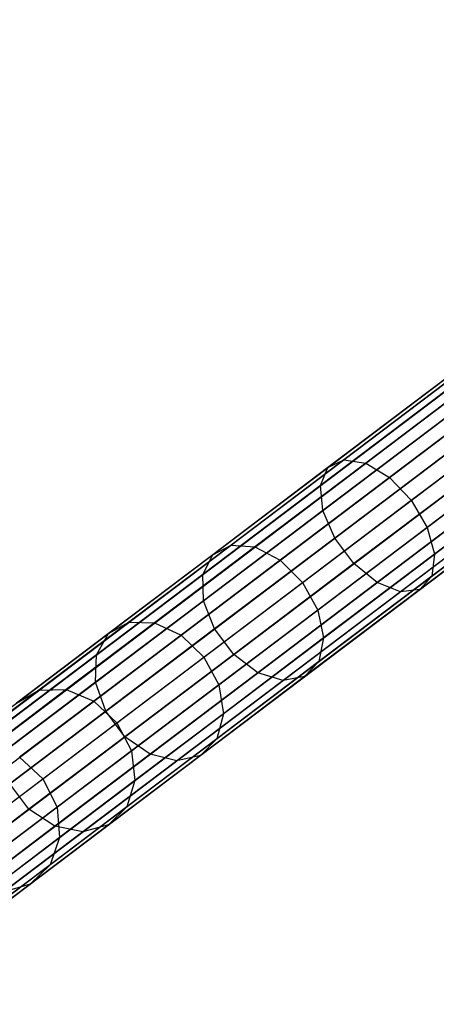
# Model space of a CAD drawing. Extents: x -102 to 102, y -101 to 102.
# Tile 19 of 256: x -77.82 to -72.39, y -61.52 to -48.69. Entities that reach past the tile are written whole.
import ezdxf

# ---------------------------------------------------------------- set-up
doc = ezdxf.new("R2010")
doc.units = 0
doc.header["$LTSCALE"] = 25.4
doc.layers.get('0').update_dxf_attribs({"linetype": 'CONTINUOUS'})

# ---------------------------------------------------------------- blocks, each defined once
blk = doc.blocks.new('NL2500011659_STL')
at = {"color": 0}
for p, q in [((-80.17, -59.648, -28.848), (-65.662, -48.691, -288.848)), ((-80.17, -59.648, -28.848), (-65.662, -48.691, -288.848)), ((-80.582, -59.698, -28.874), (-66.074, -48.742, -288.874)), ((-80.582, -59.698, -28.874), (-66.074, -48.742, -288.874)), ((-79.773, -59.769, -28.831), (-65.264, -48.813, -288.831)), ((-79.773, -59.769, -28.831), (-65.264, -48.813, -288.831)), ((-80.938, -59.912, -28.902), (-66.429, -48.956, -288.902)), ((-80.938, -59.912, -28.902), (-66.429, -48.956, -288.902)), ((-79.459, -60.042, -28.825), (-64.95, -49.085, -288.825)), ((-79.459, -60.042, -28.825), (-64.95, -49.085, -288.825)), ((-81.175, -60.252, -28.93), (-66.666, -49.296, -288.93)), ((-81.175, -60.252, -28.93), (-66.666, -49.296, -288.93)), ((-79.283, -60.418, -28.831), (-64.774, -49.462, -288.831)), ((-79.283, -60.418, -28.831), (-64.774, -49.462, -288.831)), ((-81.253, -60.66, -28.952), (-66.745, -49.704, -288.952)), ((-81.253, -60.66, -28.952), (-66.745, -49.704, -288.952)), ((-79.275, -60.834, -28.848), (-64.766, -49.877, -288.848)), ((-79.275, -60.834, -28.848), (-64.766, -49.877, -288.848)), ((-81.159, -61.065, -28.963), (-66.65, -50.109, -288.963)), ((-81.159, -61.065, -28.963), (-66.65, -50.109, -288.963)), ((-79.436, -61.216, -28.874), (-64.927, -50.26, -288.874)), ((-79.436, -61.216, -28.874), (-64.927, -50.26, -288.874)), ((-81.051, -61.244, -28.965), (-66.542, -50.288, -288.965)), ((-81.051, -61.244, -28.965), (-66.542, -50.288, -288.965)), ((-80.909, -61.397, -28.963), (-66.4, -50.44, -288.963)), ((-80.909, -61.397, -28.963), (-66.4, -50.44, -288.963)), ((-80.545, -61.598, -28.952), (-66.036, -50.642, -288.952)), ((-80.545, -61.598, -28.952), (-66.036, -50.642, -288.952)), ((-79.739, -61.499, -28.902), (-65.23, -50.543, -288.902)), ((-79.739, -61.499, -28.902), (-65.23, -50.543, -288.902)), ((-80.131, -61.635, -28.93), (-65.623, -50.678, -288.93)), ((-80.131, -61.635, -28.93), (-65.623, -50.678, -288.93)), ((-72.006, -53.222, -9.933), (-73.596, -54.423, -11.094)), ((-72.006, -53.222, -9.933), (-73.596, -54.423, -11.094)), ((-72.181, -53.299, -9.564), (-73.805, -54.526, -10.749)), ((-72.181, -53.299, -9.564), (-73.805, -54.526, -10.749)), ((-71.751, -53.289, -10.254), (-73.312, -54.468, -11.394)), ((-71.751, -53.289, -10.254), (-73.312, -54.468, -11.394)), ((-72.246, -53.51, -9.211), (-73.902, -54.76, -10.419)), ((-72.246, -53.51, -9.211), (-73.902, -54.76, -10.419)), ((-71.46, -53.491, -10.472), (-73.001, -54.655, -11.597)), ((-71.46, -53.491, -10.472), (-73.001, -54.655, -11.597)), ((-72.19, -53.816, -8.936), (-73.871, -55.085, -10.162)), ((-72.19, -53.816, -8.936), (-73.871, -55.085, -10.162)), ((-72.718, -54.951, -11.669), (-71.184, -53.792, -10.549)), ((-72.718, -54.951, -11.669), (-71.184, -53.792, -10.549)), ((-72.022, -54.165, -8.785), (-73.716, -55.445, -10.021)), ((-72.022, -54.165, -8.785), (-73.716, -55.445, -10.021)), ((-70.97, -54.141, -10.472), (-72.511, -55.305, -11.597)), ((-70.97, -54.141, -10.472), (-72.511, -55.305, -11.597)), ((-73.596, -54.423, -11.094), (-75.067, -55.534, -12.479)), ((-73.596, -54.423, -11.094), (-75.067, -55.534, -12.479)), ((-73.312, -54.468, -11.394), (-74.756, -55.559, -12.754)), ((-73.312, -54.468, -11.394), (-74.756, -55.559, -12.754)), ((-73.805, -54.526, -10.749), (-73.596, -54.423, -11.094)), ((-73.805, -54.526, -10.749), (-73.596, -54.423, -11.094)), ((-73.596, -54.423, -11.094), (-73.312, -54.468, -11.394)), ((-73.596, -54.423, -11.094), (-73.312, -54.468, -11.394)), ((-71.771, -54.497, -8.785), (-73.466, -55.776, -10.021)), ((-71.771, -54.497, -8.785), (-73.466, -55.776, -10.021)), ((-73.312, -54.468, -11.394), (-73.001, -54.655, -11.597)), ((-73.312, -54.468, -11.394), (-73.001, -54.655, -11.597)), ((-70.855, -54.476, -10.254), (-72.416, -55.655, -11.394)), ((-70.855, -54.476, -10.254), (-72.416, -55.655, -11.394)), ((-73.805, -54.526, -10.749), (-75.307, -55.66, -12.164)), ((-73.805, -54.526, -10.749), (-75.307, -55.66, -12.164)), ((-73.902, -54.76, -10.419), (-73.805, -54.526, -10.749)), ((-73.902, -54.76, -10.419), (-73.805, -54.526, -10.749)), ((-73.902, -54.76, -10.419), (-75.434, -55.917, -11.862)), ((-73.902, -54.76, -10.419), (-75.434, -55.917, -11.862)), ((-73.001, -54.655, -11.597), (-74.427, -55.732, -12.94)), ((-73.001, -54.655, -11.597), (-74.427, -55.732, -12.94)), ((-73.871, -55.085, -10.162), (-73.902, -54.76, -10.419)), ((-73.871, -55.085, -10.162), (-73.902, -54.76, -10.419)), ((-71.481, -54.754, -8.936), (-73.162, -56.023, -10.162)), ((-71.481, -54.754, -8.936), (-73.162, -56.023, -10.162)), ((-73.001, -54.655, -11.597), (-72.718, -54.951, -11.669)), ((-73.001, -54.655, -11.597), (-72.718, -54.951, -11.669)), ((-70.859, -54.739, -9.933), (-72.45, -55.94, -11.094)), ((-70.859, -54.739, -9.933), (-72.45, -55.94, -11.094)), ((-71.202, -54.892, -9.211), (-72.858, -56.142, -10.419)), ((-71.202, -54.892, -9.211), (-72.858, -56.142, -10.419)), ((-70.982, -54.887, -9.564), (-72.606, -56.113, -10.749)), ((-70.982, -54.887, -9.564), (-72.606, -56.113, -10.749)), ((-74.138, -56.023, -13.006), (-72.718, -54.951, -11.669)), ((-74.138, -56.023, -13.006), (-72.718, -54.951, -11.669)), ((-72.718, -54.951, -11.669), (-72.511, -55.305, -11.597)), ((-72.718, -54.951, -11.669), (-72.511, -55.305, -11.597)), ((-73.871, -55.085, -10.162), (-75.425, -56.259, -11.626)), ((-73.871, -55.085, -10.162), (-75.425, -56.259, -11.626)), ((-73.716, -55.445, -10.021), (-73.871, -55.085, -10.162)), ((-73.716, -55.445, -10.021), (-73.871, -55.085, -10.162)), ((-72.511, -55.305, -11.597), (-73.937, -56.382, -12.94)), ((-72.511, -55.305, -11.597), (-73.937, -56.382, -12.94)), ((-72.511, -55.305, -11.597), (-72.416, -55.655, -11.394)), ((-72.511, -55.305, -11.597), (-72.416, -55.655, -11.394)), ((-75.067, -55.534, -12.479), (-76.399, -56.539, -14.071)), ((-75.067, -55.534, -12.479), (-76.399, -56.539, -14.071)), ((-75.307, -55.66, -12.164), (-75.067, -55.534, -12.479)), ((-75.307, -55.66, -12.164), (-75.067, -55.534, -12.479)), ((-73.716, -55.445, -10.021), (-75.284, -56.628, -11.497)), ((-73.716, -55.445, -10.021), (-75.284, -56.628, -11.497)), ((-75.067, -55.534, -12.479), (-74.756, -55.559, -12.754)), ((-75.067, -55.534, -12.479), (-74.756, -55.559, -12.754)), ((-73.466, -55.776, -10.021), (-73.716, -55.445, -10.021)), ((-73.466, -55.776, -10.021), (-73.716, -55.445, -10.021)), ((-75.307, -55.66, -12.164), (-76.667, -56.687, -13.789)), ((-75.307, -55.66, -12.164), (-76.667, -56.687, -13.789)), ((-74.756, -55.559, -12.754), (-76.064, -56.546, -14.316)), ((-74.756, -55.559, -12.754), (-76.064, -56.546, -14.316)), ((-75.434, -55.917, -11.862), (-75.307, -55.66, -12.164)), ((-75.434, -55.917, -11.862), (-75.307, -55.66, -12.164)), ((-74.756, -55.559, -12.754), (-74.427, -55.732, -12.94)), ((-74.756, -55.559, -12.754), (-74.427, -55.732, -12.94)), ((-72.416, -55.655, -11.394), (-73.86, -56.745, -12.754)), ((-72.416, -55.655, -11.394), (-73.86, -56.745, -12.754)), ((-72.416, -55.655, -11.394), (-72.45, -55.94, -11.094)), ((-72.416, -55.655, -11.394), (-72.45, -55.94, -11.094)), ((-74.427, -55.732, -12.94), (-75.718, -56.707, -14.483)), ((-74.427, -55.732, -12.94), (-75.718, -56.707, -14.483)), ((-73.466, -55.776, -10.021), (-75.033, -56.96, -11.497)), ((-73.466, -55.776, -10.021), (-75.033, -56.96, -11.497)), ((-74.427, -55.732, -12.94), (-74.138, -56.023, -13.006)), ((-74.427, -55.732, -12.94), (-74.138, -56.023, -13.006)), ((-73.162, -56.023, -10.162), (-73.466, -55.776, -10.021)), ((-73.162, -56.023, -10.162), (-73.466, -55.776, -10.021)), ((-75.434, -55.917, -11.862), (-76.82, -56.964, -13.519)), ((-75.434, -55.917, -11.862), (-76.82, -56.964, -13.519)), ((-75.425, -56.259, -11.626), (-75.434, -55.917, -11.862)), ((-75.425, -56.259, -11.626), (-75.434, -55.917, -11.862)), ((-75.423, -56.994, -14.542), (-74.138, -56.023, -13.006)), ((-75.423, -56.994, -14.542), (-74.138, -56.023, -13.006)), ((-73.162, -56.023, -10.162), (-74.717, -57.197, -11.626)), ((-73.162, -56.023, -10.162), (-74.717, -57.197, -11.626)), ((-74.138, -56.023, -13.006), (-73.937, -56.382, -12.94)), ((-74.138, -56.023, -13.006), (-73.937, -56.382, -12.94)), ((-72.45, -55.94, -11.094), (-73.921, -57.051, -12.479)), ((-72.45, -55.94, -11.094), (-73.921, -57.051, -12.479)), ((-72.858, -56.142, -10.419), (-73.162, -56.023, -10.162)), ((-72.858, -56.142, -10.419), (-73.162, -56.023, -10.162)), ((-72.45, -55.94, -11.094), (-72.606, -56.113, -10.749)), ((-72.45, -55.94, -11.094), (-72.606, -56.113, -10.749)), ((-72.858, -56.142, -10.419), (-74.39, -57.299, -11.862)), ((-72.858, -56.142, -10.419), (-74.39, -57.299, -11.862)), ((-72.606, -56.113, -10.749), (-74.108, -57.247, -12.164)), ((-72.606, -56.113, -10.749), (-74.108, -57.247, -12.164)), ((-72.606, -56.113, -10.749), (-72.858, -56.142, -10.419)), ((-72.606, -56.113, -10.749), (-72.858, -56.142, -10.419)), ((-75.425, -56.259, -11.626), (-76.833, -57.322, -13.308)), ((-75.425, -56.259, -11.626), (-76.833, -57.322, -13.308)), ((-75.284, -56.628, -11.497), (-75.425, -56.259, -11.626)), ((-75.284, -56.628, -11.497), (-75.425, -56.259, -11.626)), ((-73.937, -56.382, -12.94), (-75.228, -57.356, -14.483)), ((-73.937, -56.382, -12.94), (-75.228, -57.356, -14.483)), ((-73.937, -56.382, -12.94), (-73.86, -56.745, -12.754)), ((-73.937, -56.382, -12.94), (-73.86, -56.745, -12.754)), ((-76.399, -56.539, -14.071), (-77.573, -57.426, -15.847)), ((-76.399, -56.539, -14.071), (-77.573, -57.426, -15.847)), ((-76.064, -56.546, -14.316), (-77.216, -57.417, -16.06)), ((-76.064, -56.546, -14.316), (-77.216, -57.417, -16.06)), ((-76.667, -56.687, -13.789), (-76.399, -56.539, -14.071)), ((-76.667, -56.687, -13.789), (-76.399, -56.539, -14.071)), ((-76.399, -56.539, -14.071), (-76.064, -56.546, -14.316)), ((-76.399, -56.539, -14.071), (-76.064, -56.546, -14.316)), ((-76.064, -56.546, -14.316), (-75.718, -56.707, -14.483)), ((-76.064, -56.546, -14.316), (-75.718, -56.707, -14.483)), ((-76.667, -56.687, -13.789), (-77.865, -57.592, -15.602)), ((-76.667, -56.687, -13.789), (-77.865, -57.592, -15.602)), ((-76.82, -56.964, -13.519), (-76.667, -56.687, -13.789)), ((-76.82, -56.964, -13.519), (-76.667, -56.687, -13.789)), ((-75.284, -56.628, -11.497), (-76.702, -57.7, -13.193)), ((-75.284, -56.628, -11.497), (-76.702, -57.7, -13.193)), ((-75.033, -56.96, -11.497), (-75.284, -56.628, -11.497)), ((-75.033, -56.96, -11.497), (-75.284, -56.628, -11.497)), ((-75.718, -56.707, -14.483), (-76.856, -57.567, -16.204)), ((-75.718, -56.707, -14.483), (-76.856, -57.567, -16.204)), ((-75.718, -56.707, -14.483), (-75.423, -56.994, -14.542)), ((-75.718, -56.707, -14.483), (-75.423, -56.994, -14.542)), ((-73.86, -56.745, -12.754), (-75.168, -57.733, -14.316)), ((-73.86, -56.745, -12.754), (-75.168, -57.733, -14.316)), ((-73.86, -56.745, -12.754), (-73.921, -57.051, -12.479)), ((-73.86, -56.745, -12.754), (-73.921, -57.051, -12.479)), ((-76.82, -56.964, -13.519), (-78.042, -57.887, -15.368)), ((-76.82, -56.964, -13.519), (-78.042, -57.887, -15.368)), ((-76.833, -57.322, -13.308), (-76.82, -56.964, -13.519)), ((-76.833, -57.322, -13.308), (-76.82, -56.964, -13.519)), ((-76.556, -57.849, -16.256), (-75.423, -56.994, -14.542)), ((-76.556, -57.849, -16.256), (-75.423, -56.994, -14.542)), ((-75.033, -56.96, -11.497), (-76.452, -58.031, -13.193)), ((-75.033, -56.96, -11.497), (-76.452, -58.031, -13.193)), ((-75.423, -56.994, -14.542), (-75.228, -57.356, -14.483)), ((-75.423, -56.994, -14.542), (-75.228, -57.356, -14.483)), ((-73.921, -57.051, -12.479), (-75.253, -58.057, -14.071)), ((-73.921, -57.051, -12.479), (-75.253, -58.057, -14.071)), ((-74.717, -57.197, -11.626), (-75.033, -56.96, -11.497)), ((-74.717, -57.197, -11.626), (-75.033, -56.96, -11.497)), ((-73.921, -57.051, -12.479), (-74.108, -57.247, -12.164)), ((-73.921, -57.051, -12.479), (-74.108, -57.247, -12.164)), ((-74.717, -57.197, -11.626), (-76.124, -58.26, -13.308)), ((-74.717, -57.197, -11.626), (-76.124, -58.26, -13.308)), ((-74.39, -57.299, -11.862), (-74.717, -57.197, -11.626)), ((-74.39, -57.299, -11.862), (-74.717, -57.197, -11.626)), ((-76.833, -57.322, -13.308), (-78.074, -58.259, -15.185)), ((-76.833, -57.322, -13.308), (-78.074, -58.259, -15.185)), ((-76.702, -57.7, -13.193), (-76.833, -57.322, -13.308)), ((-76.702, -57.7, -13.193), (-76.833, -57.322, -13.308)), ((-74.39, -57.299, -11.862), (-75.776, -58.346, -13.519)), ((-74.39, -57.299, -11.862), (-75.776, -58.346, -13.519)), ((-74.108, -57.247, -12.164), (-75.468, -58.274, -13.789)), ((-74.108, -57.247, -12.164), (-75.468, -58.274, -13.789)), ((-74.108, -57.247, -12.164), (-74.39, -57.299, -11.862)), ((-74.108, -57.247, -12.164), (-74.39, -57.299, -11.862)), ((-77.573, -57.426, -15.847), (-78.574, -58.181, -17.782)), ((-77.573, -57.426, -15.847), (-78.574, -58.181, -17.782)), ((-77.216, -57.417, -16.06), (-78.198, -58.159, -17.96)), ((-77.216, -57.417, -16.06), (-78.198, -58.159, -17.96)), ((-77.865, -57.592, -15.602), (-77.573, -57.426, -15.847)), ((-77.865, -57.592, -15.602), (-77.573, -57.426, -15.847)), ((-77.573, -57.426, -15.847), (-77.216, -57.417, -16.06)), ((-77.573, -57.426, -15.847), (-77.216, -57.417, -16.06)), ((-77.216, -57.417, -16.06), (-76.856, -57.567, -16.204)), ((-77.216, -57.417, -16.06), (-76.856, -57.567, -16.204)), ((-75.228, -57.356, -14.483), (-76.366, -58.216, -16.204)), ((-75.228, -57.356, -14.483), (-76.366, -58.216, -16.204)), ((-75.228, -57.356, -14.483), (-75.168, -57.733, -14.316)), ((-75.228, -57.356, -14.483), (-75.168, -57.733, -14.316)), ((-76.856, -57.567, -16.204), (-77.826, -58.299, -18.081)), ((-76.856, -57.567, -16.204), (-77.826, -58.299, -18.081)), ((-76.856, -57.567, -16.204), (-76.556, -57.849, -16.256)), ((-76.856, -57.567, -16.204), (-76.556, -57.849, -16.256)), ((-76.702, -57.7, -13.193), (-77.953, -58.644, -15.085)), ((-76.702, -57.7, -13.193), (-77.953, -58.644, -15.085)), ((-76.452, -58.031, -13.193), (-76.702, -57.7, -13.193)), ((-76.452, -58.031, -13.193), (-76.702, -57.7, -13.193)), ((-75.168, -57.733, -14.316), (-76.321, -58.603, -16.06)), ((-75.168, -57.733, -14.316), (-76.321, -58.603, -16.06)), ((-75.168, -57.733, -14.316), (-75.253, -58.057, -14.071)), ((-75.168, -57.733, -14.316), (-75.253, -58.057, -14.071)), ((-77.521, -58.578, -18.123), (-76.556, -57.849, -16.256)), ((-77.521, -58.578, -18.123), (-76.556, -57.849, -16.256)), ((-76.556, -57.849, -16.256), (-76.366, -58.216, -16.204)), ((-76.556, -57.849, -16.256), (-76.366, -58.216, -16.204)), ((-76.452, -58.031, -13.193), (-77.703, -58.976, -15.085)), ((-76.452, -58.031, -13.193), (-77.703, -58.976, -15.085)), ((-76.124, -58.26, -13.308), (-76.452, -58.031, -13.193)), ((-76.124, -58.26, -13.308), (-76.452, -58.031, -13.193)), ((-75.253, -58.057, -14.071), (-76.427, -58.944, -15.847)), ((-75.253, -58.057, -14.071), (-76.427, -58.944, -15.847)), ((-75.253, -58.057, -14.071), (-75.468, -58.274, -13.789)), ((-75.253, -58.057, -14.071), (-75.468, -58.274, -13.789)), ((-76.366, -58.216, -16.204), (-77.336, -58.948, -18.081)), ((-76.366, -58.216, -16.204), (-77.336, -58.948, -18.081)), ((-76.366, -58.216, -16.204), (-76.321, -58.603, -16.06)), ((-76.366, -58.216, -16.204), (-76.321, -58.603, -16.06)), ((-77.826, -58.299, -18.081), (-77.521, -58.578, -18.123)), ((-77.826, -58.299, -18.081), (-77.521, -58.578, -18.123)), ((-76.124, -58.26, -13.308), (-77.365, -59.197, -15.185)), ((-76.124, -58.26, -13.308), (-77.365, -59.197, -15.185)), ((-75.776, -58.346, -13.519), (-76.999, -59.269, -15.368)), ((-75.776, -58.346, -13.519), (-76.999, -59.269, -15.368)), ((-75.468, -58.274, -13.789), (-76.667, -59.179, -15.602)), ((-75.468, -58.274, -13.789), (-76.667, -59.179, -15.602)), ((-75.776, -58.346, -13.519), (-76.124, -58.26, -13.308)), ((-75.776, -58.346, -13.519), (-76.124, -58.26, -13.308)), ((-75.468, -58.274, -13.789), (-75.776, -58.346, -13.519)), ((-75.468, -58.274, -13.789), (-75.776, -58.346, -13.519)), ((-78.305, -59.171, -20.12), (-77.521, -58.578, -18.123)), ((-78.305, -59.171, -20.12), (-77.521, -58.578, -18.123)), ((-77.521, -58.578, -18.123), (-77.336, -58.948, -18.081)), ((-77.521, -58.578, -18.123), (-77.336, -58.948, -18.081)), ((-76.321, -58.603, -16.06), (-77.303, -59.345, -17.96)), ((-76.321, -58.603, -16.06), (-77.303, -59.345, -17.96)), ((-76.321, -58.603, -16.06), (-76.427, -58.944, -15.847)), ((-76.321, -58.603, -16.06), (-76.427, -58.944, -15.847)), ((-77.703, -58.976, -15.085), (-77.953, -58.644, -15.085)), ((-77.703, -58.976, -15.085), (-77.953, -58.644, -15.085)), ((-77.703, -58.976, -15.085), (-78.769, -59.781, -17.147)), ((-77.703, -58.976, -15.085), (-78.769, -59.781, -17.147)), ((-77.336, -58.948, -18.081), (-78.124, -59.543, -20.086)), ((-77.336, -58.948, -18.081), (-78.124, -59.543, -20.086)), ((-77.365, -59.197, -15.185), (-77.703, -58.976, -15.085)), ((-77.365, -59.197, -15.185), (-77.703, -58.976, -15.085)), ((-76.427, -58.944, -15.847), (-77.427, -59.699, -17.782)), ((-76.427, -58.944, -15.847), (-77.427, -59.699, -17.782)), ((-77.336, -58.948, -18.081), (-77.303, -59.345, -17.96)), ((-77.336, -58.948, -18.081), (-77.303, -59.345, -17.96)), ((-76.427, -58.944, -15.847), (-76.667, -59.179, -15.602)), ((-76.427, -58.944, -15.847), (-76.667, -59.179, -15.602)), ((-77.365, -59.197, -15.185), (-78.422, -59.995, -17.231)), ((-77.365, -59.197, -15.185), (-78.422, -59.995, -17.231)), ((-76.667, -59.179, -15.602), (-77.688, -59.951, -17.578)), ((-76.667, -59.179, -15.602), (-77.688, -59.951, -17.578)), ((-76.999, -59.269, -15.368), (-77.365, -59.197, -15.185)), ((-76.999, -59.269, -15.368), (-77.365, -59.197, -15.185)), ((-76.667, -59.179, -15.602), (-76.999, -59.269, -15.368)), ((-76.667, -59.179, -15.602), (-76.999, -59.269, -15.368)), ((-77.303, -59.345, -17.96), (-78.101, -59.947, -19.991)), ((-77.303, -59.345, -17.96), (-78.101, -59.947, -19.991)), ((-76.999, -59.269, -15.368), (-78.04, -60.056, -17.383)), ((-76.999, -59.269, -15.368), (-78.04, -60.056, -17.383)), ((-77.303, -59.345, -17.96), (-77.427, -59.699, -17.782)), ((-77.303, -59.345, -17.96), (-77.427, -59.699, -17.782)), ((-77.427, -59.699, -17.782), (-78.24, -60.313, -19.851)), ((-77.427, -59.699, -17.782), (-78.24, -60.313, -19.851)), ((-77.427, -59.699, -17.782), (-77.688, -59.951, -17.578)), ((-77.427, -59.699, -17.782), (-77.688, -59.951, -17.578)), ((-77.688, -59.951, -17.578), (-78.518, -60.578, -19.691)), ((-77.688, -59.951, -17.578), (-78.518, -60.578, -19.691)), ((-77.688, -59.951, -17.578), (-78.04, -60.056, -17.383)), ((-77.688, -59.951, -17.578), (-78.04, -60.056, -17.383))]:
    blk.add_line(p, q, dxfattribs=at)

msp = doc.modelspace()

# ---------------------------------------------------------------- block references
at = {"color": 0}
msp.add_blockref('NL2500011659_STL', (0, 0), dxfattribs=at)

doc.saveas('drawing.dxf')
